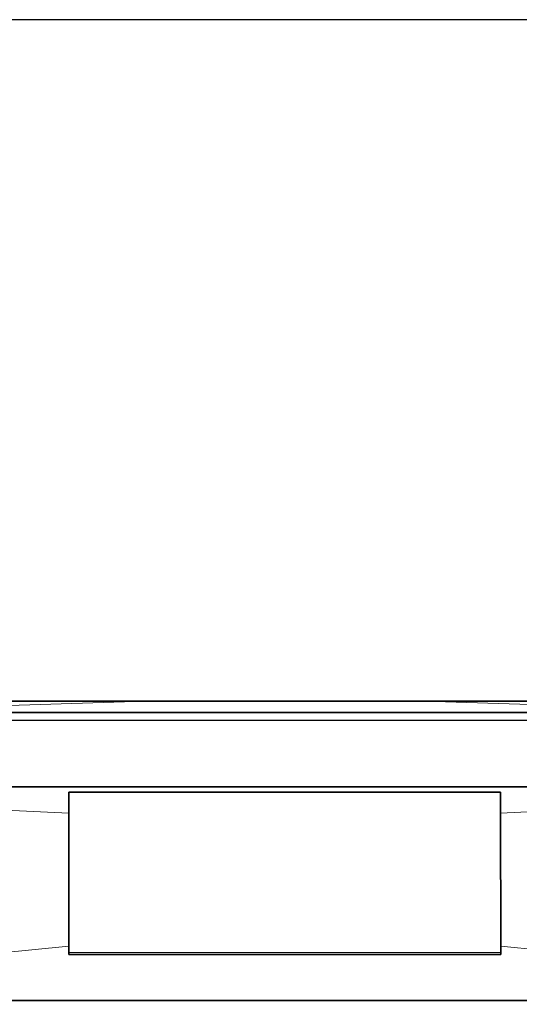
# Model space of a CAD drawing. Header units: inches. Extents: x 0 to 12.9, y 0 to 8.3.
# Tile 14 of 33: x 3.5 to 4.5, y 6.3 to 8.3. Entities that reach past the tile are written whole.
import ezdxf

# ---------------------------------------------------------------- set-up
doc = ezdxf.new("R2010")
doc.units = ezdxf.units.IN
doc.header["$MEASUREMENT"] = 0

# ---------------------------------------------------------------- blocks, each defined once
blk = doc.blocks.new('MODEL_0')
at = {"lineweight": 0}
for p, q in [((3.7788, 6.8769), (3.0297, 6.8536)), ((3.0297, 6.8536), (3.7788, 6.8769)), ((3.2325, 6.8769), (3.7788, 6.8769)), ((3.7788, 6.8769), (4.3481, 6.8769)), ((5.0965, 6.8536), (4.3481, 6.8769)), ((4.3481, 6.8769), (4.8888, 6.8769)), ((4.3481, 6.8769), (5.0965, 6.8536)), ((5.0965, 6.8536), (3.0297, 6.8536)), ((3.0297, 6.8536), (5.0965, 6.8536)), ((2.5269, 6.8376), (5.6065, 6.8377)), ((5.6065, 6.8377), (2.5269, 6.8376)), ((5.6108, 6.7021), (2.5148, 6.7021)), ((2.5148, 6.7021), (5.6108, 6.7021)), ((3.6219, 6.6479), (2.5148, 6.7021)), ((2.5148, 6.7021), (3.6219, 6.6479)), ((5.6108, 6.7021), (4.504, 6.648)), ((4.504, 6.648), (5.6108, 6.7021)), ((4.504, 6.6913), (3.6219, 6.6913)), ((3.6219, 6.6913), (3.6219, 6.6809)), ((3.6219, 6.6809), (3.6219, 6.6913)), ((3.6219, 6.6913), (4.504, 6.6913)), ((3.6219, 6.6809), (3.6219, 6.6803)), ((3.6219, 6.6803), (3.6219, 6.6809)), ((3.6219, 6.6803), (3.6219, 6.676)), ((3.6219, 6.676), (3.6219, 6.6803)), ((3.6219, 6.676), (3.6219, 6.6479)), ((3.6219, 6.6479), (3.6219, 6.676)), ((4.504, 6.648), (4.504, 6.6913)), ((4.504, 6.6913), (4.504, 6.648)), ((3.6219, 6.6479), (3.6222, 6.377)), ((3.6222, 6.377), (3.6219, 6.6479)), ((4.5044, 6.3768), (4.504, 6.648)), ((4.504, 6.648), (4.5044, 6.3768)), ((3.6222, 6.377), (2.5148, 6.2658)), ((2.5148, 6.2658), (3.6222, 6.377)), ((3.6222, 6.377), (3.6222, 6.3638)), ((3.6222, 6.3638), (3.6222, 6.377)), ((5.6108, 6.2658), (4.5044, 6.3768)), ((4.5044, 6.3638), (4.5044, 6.3768)), ((4.5044, 6.3768), (5.6108, 6.2658)), ((4.5044, 6.3768), (4.5044, 6.3638)), ((3.6222, 6.3638), (3.6222, 6.3599)), ((4.5044, 6.3638), (3.6222, 6.3638)), ((3.6222, 6.3638), (4.5044, 6.3638)), ((3.6222, 6.3599), (3.6222, 6.3638)), ((3.6222, 6.3599), (4.5044, 6.3599)), ((4.5044, 6.3599), (3.6222, 6.3599)), ((4.5044, 6.3599), (4.5044, 6.3638)), ((4.5044, 6.3638), (4.5044, 6.3599)), ((2.5148, 6.2658), (5.6108, 6.2658)), ((5.6108, 6.2658), (2.5148, 6.2658))]:
    blk.add_line(p, q, dxfattribs=at).dxf.unprotected_set("ltscale", 0)
at = {"lineweight": 35}
for p, q in [((3.2325, 6.8769), (3.7788, 6.8769)), ((3.7788, 6.8769), (4.3481, 6.8769)), ((4.3481, 6.8769), (4.8888, 6.8769)), ((5.0965, 6.8536), (3.0297, 6.8536)), ((5.6065, 6.8377), (2.5269, 6.8376)), ((2.5148, 6.7021), (5.6108, 6.7021)), ((3.6219, 6.6913), (4.504, 6.6913)), ((3.6219, 6.6809), (3.6219, 6.6913)), ((3.6219, 6.6809), (3.6219, 6.6803)), ((3.6219, 6.676), (3.6219, 6.6803)), ((3.6219, 6.6479), (3.6219, 6.676)), ((4.504, 6.6913), (4.504, 6.648)), ((3.6222, 6.377), (3.6219, 6.6479)), ((4.504, 6.648), (4.5044, 6.3768)), ((3.6222, 6.3638), (3.6222, 6.377)), ((4.5044, 6.3768), (4.5044, 6.3638)), ((3.6222, 6.3638), (3.6222, 6.3599)), ((4.5044, 6.3599), (3.6222, 6.3599)), ((3.6253, 6.3599), (4.4975, 6.3599)), ((4.5044, 6.3599), (4.5044, 6.3638)), ((2.5148, 6.2658), (5.6108, 6.2658))]:
    blk.add_line(p, q, dxfattribs=at)
at = {"lineweight": 15}
blk.add_line((4.5044, 6.3638), (3.6222, 6.3638), dxfattribs=at)
blk = doc.blocks.new('Page 1')
at = {"color": 7}
blk.add_lwpolyline([(0, 8.2677), (0, 0), (12.8622, 0), (12.8622, 8.2677), (0, 8.2677)], dxfattribs=at)
blk.add_blockref('MODEL_0', (0, 0))

msp = doc.modelspace()

# ---------------------------------------------------------------- block references
msp.add_blockref('Page 1', (0, 0))

doc.saveas('drawing.dxf')
